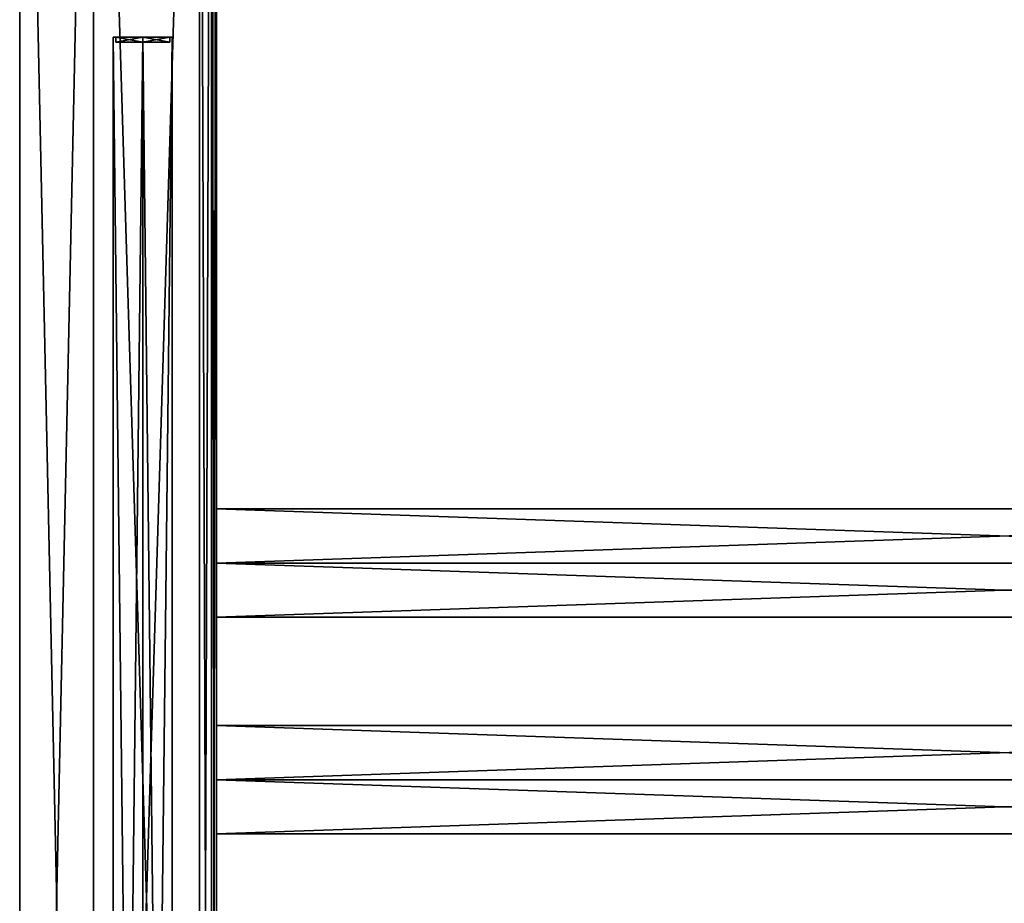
# Model space of a CAD drawing. Extents: x -200 to 200, y -433 to 356.
# Tile 213 of 256: x -200 to 0, y -1 to 178. Entities that reach past the tile are written whole.
import ezdxf

# ---------------------------------------------------------------- set-up
doc = ezdxf.new("R2010")
doc.units = 0
doc.header["$LTSCALE"] = 13.670324
for name, color, linetype in [('1', 7, 'CONTINUOUS'), ('2', 7, 'CONTINUOUS'), ('23', 7, 'CONTINUOUS'), ('24', 7, 'CONTINUOUS'), ('25', 7, 'CONTINUOUS'), ('26', 7, 'CONTINUOUS'), ('28', 7, 'CONTINUOUS'), ('30', 7, 'CONTINUOUS'), ('31', 7, 'CONTINUOUS'), ('32', 7, 'CONTINUOUS'), ('4417', 7, 'CONTINUOUS'), ('4418', 7, 'CONTINUOUS'), ('4419', 7, 'CONTINUOUS'), ('4450', 7, 'CONTINUOUS'), ('4451', 7, 'CONTINUOUS'), ('4452', 7, 'CONTINUOUS')]:
    doc.layers.add(name, color=color, linetype=linetype)

msp = doc.modelspace()

# ---------------------------------------------------------------- linework, layer by layer
at = {"layer": '1', "color": 7, "linetype": 'CONTINUOUS'}
for points in [[(-163.5, -349.2, -15), (-185, 349.2, -15), (-163.5, 349.2, -15), (-163.5, -349.2, -15)], [(-185, -349.2, -15), (-185, 349.2, -15), (-163.5, -349.2, -15), (-185, -349.2, -15)]]:
    msp.add_3dface(points, dxfattribs=at)
at = {"layer": '2', "color": 7, "linetype": 'CONTINUOUS'}
for points in [[(-185, -349.2, 15), (-163.5, 349.2, 15), (-185, 349.2, 15), (-185, -349.2, 15)], [(-163.5, -349.2, 15), (-163.5, 349.2, 15), (-185, -349.2, 15), (-163.5, -349.2, 15)]]:
    msp.add_3dface(points, dxfattribs=at)
at = {"layer": '23', "color": 7, "linetype": 'CONTINUOUS'}
for points in [[(160, 24, 11), (160, 35), (-160, 24, 11), (160, 24, 11)], [(160, 35), (-160, 35), (-160, 24, 11), (160, 35)], [(160, 13), (160, 24, 11), (-160, 13), (160, 13)], [(160, 24, 11), (-160, 24, 11), (-160, 13), (160, 24, 11)]]:
    msp.add_3dface(points, dxfattribs=at)
at = {"layer": '24', "color": 7, "linetype": 'CONTINUOUS'}
for points in [[(160, 35), (160, 24, -11), (-160, 35), (160, 35)], [(-160, 35), (160, 24, -11), (-160, 24, -11), (-160, 35)], [(160, 13), (-160, 13), (-160, 24, -11), (160, 13)], [(160, 24, -11), (160, 13), (-160, 24, -11), (160, 24, -11)]]:
    msp.add_3dface(points, dxfattribs=at)
at = {"layer": '25', "color": 7, "linetype": 'CONTINUOUS'}
for points in [[(160, 79), (-160, 79), (-160, 68, 11), (160, 79)], [(160, 68, 11), (160, 79), (-160, 68, 11), (160, 68, 11)], [(160, 68, 11), (-160, 68, 11), (-160, 57), (160, 68, 11)], [(160, 57), (160, 68, 11), (-160, 57), (160, 57)]]:
    msp.add_3dface(points, dxfattribs=at)
at = {"layer": '26', "color": 7, "linetype": 'CONTINUOUS'}
for points in [[(-160, 79), (160, 68, -11), (-160, 68, -11), (-160, 79)], [(160, 79), (160, 68, -11), (-160, 79), (160, 79)], [(160, 68, -11), (160, 57), (-160, 68, -11), (160, 68, -11)], [(160, 57), (-160, 57), (-160, 68, -11), (160, 57)]]:
    msp.add_3dface(points, dxfattribs=at)
at = {"layer": '28', "color": 7, "linetype": 'CONTINUOUS'}
for points in [[(-160, -349.2, 11.5), (-160, 24, 11), (-160, 349.2, 11.5), (-160, -349.2, 11.5)], [(-160, 68, 11), (-160, 349.2, 11.5), (-160, 24, 11), (-160, 68, 11)], [(-160, 196, 11), (-160, 349.2, 11.5), (-160, 68, 11), (-160, 196, 11)], [(-160, 349.2, -11.5), (-160, -20, -11), (-160, -349.2, -11.5), (-160, 349.2, -11.5)], [(-160, -20, -11), (-160, 349.2, -11.5), (-160, 24, -11), (-160, -20, -11)], [(-160, 24, -11), (-160, 349.2, -11.5), (-160, 68, -11), (-160, 24, -11)], [(-160, 68, -11), (-160, 349.2, -11.5), (-160, 196, -11), (-160, 68, -11)], [(-160, 196, 11), (-160, 68, 11), (-160, 185), (-160, 196, 11)], [(-160, 79), (-160, 196, -11), (-160, 185), (-160, 79)], [(-160, 79), (-160, 68, -11), (-160, 196, -11), (-160, 79)], [(-160, 68, 11), (-160, 79), (-160, 185), (-160, 68, 11)], [(-160, 68, 11), (-160, 24, 11), (-160, 57), (-160, 68, 11)], [(-160, 57), (-160, 35), (-160, 68, -11), (-160, 57)], [(-160, 35), (-160, 24, -11), (-160, 68, -11), (-160, 35)], [(-160, 24, 11), (-160, 35), (-160, 57), (-160, 24, 11)], [(-160, -349.2, 11.5), (-160, -20, 11), (-160, 24, 11), (-160, -349.2, 11.5)], [(-160, 24, 11), (-160, -20, 11), (-160, 13), (-160, 24, 11)], [(-160, 13), (-160, -9), (-160, 24, -11), (-160, 13)], [(-160, -9), (-160, -20, -11), (-160, 24, -11), (-160, -9)], [(-160, -20, 11), (-160, -9), (-160, 13), (-160, -20, 11)]]:
    msp.add_3dface(points, dxfattribs=at)
at = {"layer": '30', "color": 7, "linetype": 'CONTINUOUS'}
for points in [[(-185, -349.2, 15), (-185, 349.2, 15), (-200, 349.2), (-185, -349.2, 15)], [(-200, -349.2), (-185, -349.2, 15), (-200, 349.2), (-200, -349.2)], [(-185, 349.2, -15), (-200, -349.2), (-200, 349.2), (-185, 349.2, -15)], [(-185, 349.2, -15), (-185, -349.2, -15), (-200, -349.2), (-185, 349.2, -15)]]:
    msp.add_3dface(points, dxfattribs=at)
at = {"layer": '31', "color": 7, "linetype": 'CONTINUOUS'}
for points in [[(-163.5, 349.2, 15), (-163.5, -349.2, 15), (-161.03, -349.2, 13.97), (-163.5, 349.2, 15)], [(-163.5, 349.2, 15), (-161.03, -349.2, 13.97), (-161.03, 349.2, 13.97), (-163.5, 349.2, 15)], [(-160, -349.2, 11.5), (-160, 349.2, 11.5), (-161.03, 349.2, 13.97), (-160, -349.2, 11.5)], [(-161.03, -349.2, 13.97), (-160, -349.2, 11.5), (-161.03, 349.2, 13.97), (-161.03, -349.2, 13.97)]]:
    msp.add_3dface(points, dxfattribs=at)
at = {"layer": '32', "color": 7, "linetype": 'CONTINUOUS'}
for points in [[(-161.03, -349.2, -13.97), (-163.5, -349.2, -15), (-161.03, 349.2, -13.97), (-161.03, -349.2, -13.97)], [(-163.5, -349.2, -15), (-163.5, 349.2, -15), (-161.03, 349.2, -13.97), (-163.5, -349.2, -15)], [(-160, 349.2, -11.5), (-160, -349.2, -11.5), (-161.03, -349.2, -13.97), (-160, 349.2, -11.5)], [(-160, 349.2, -11.5), (-161.03, -349.2, -13.97), (-161.03, 349.2, -13.97), (-160, 349.2, -11.5)]]:
    msp.add_3dface(points, dxfattribs=at)
at = {"layer": '4417', "linetype": 'CONTINUOUS'}
for points in [[(-181, 174.8), (-175, 174.8, 6), (-180.5, 174.8), (-181, 174.8)], [(-175, 174.8, -6), (-181, 174.8), (-175, 174.8, -5.5), (-175, 174.8, -6)], [(-175, 174.8, -5.5), (-181, 174.8), (-180.5, 174.8), (-175, 174.8, -5.5)], [(-175, 174.8, 6), (-175, 174.8, 5.5), (-180.5, 174.8), (-175, 174.8, 6)], [(-175, 174.8, 6), (-169, 174.8), (-175, 174.8, 5.5), (-175, 174.8, 6)], [(-169, 174.8), (-175, 174.8, -6), (-169.5, 174.8), (-169, 174.8)], [(-169.5, 174.8), (-175, 174.8, -6), (-175, 174.8, -5.5), (-169.5, 174.8)], [(-175, 174.8, 5.5), (-169, 174.8), (-169.5, 174.8), (-175, 174.8, 5.5)]]:
    msp.add_3dface(points, dxfattribs=at)
at = {"layer": '4418', "linetype": 'CONTINUOUS'}
for points in [[(-175, 174.8, 6), (-169, -350.2), (-169, 174.8), (-175, 174.8, 6)], [(-175, -350.2, -6), (-175, 174.8, -6), (-169, 174.8), (-175, -350.2, -6)], [(-169, -350.2), (-175, -350.2, -6), (-169, 174.8), (-169, -350.2)], [(-175, -350.2, 6), (-169, -350.2), (-175, 174.8, 6), (-175, -350.2, 6)]]:
    msp.add_3dface(points, dxfattribs=at)
at = {"layer": '4419', "linetype": 'CONTINUOUS'}
for points in [[(-175, -350.2, -6), (-181, -350.2), (-175, 174.8, -6), (-175, -350.2, -6)], [(-181, -350.2), (-181, 174.8), (-175, 174.8, -6), (-181, -350.2)], [(-181, -350.2), (-175, -350.2, 6), (-181, 174.8), (-181, -350.2)], [(-175, -350.2, 6), (-175, 174.8, 6), (-181, 174.8), (-175, -350.2, 6)]]:
    msp.add_3dface(points, dxfattribs=at)
at = {"layer": '4450', "linetype": 'CONTINUOUS'}
for points in [[(-180.5, 173.8), (-175, 173.8, 5.5), (-175, 173.8, -5.5), (-180.5, 173.8)], [(-175, 173.8, -5.5), (-175, 173.8, 5.5), (-169.5, 173.8), (-175, 173.8, -5.5)]]:
    msp.add_3dface(points, dxfattribs=at)
at = {"layer": '4451', "linetype": 'CONTINUOUS'}
for points in [[(-180.5, 174.8), (-175, 174.8, 5.5), (-180.5, 173.8), (-180.5, 174.8)], [(-175, 174.8, 5.5), (-175, 173.8, 5.5), (-180.5, 173.8), (-175, 174.8, 5.5)], [(-180.5, 174.8), (-180.5, 173.8), (-175, 173.8, -5.5), (-180.5, 174.8)], [(-175, 174.8, -5.5), (-180.5, 174.8), (-175, 173.8, -5.5), (-175, 174.8, -5.5)]]:
    msp.add_3dface(points, dxfattribs=at)
at = {"layer": '4452', "linetype": 'CONTINUOUS'}
for points in [[(-175, 173.8, 5.5), (-169.5, 174.8), (-169.5, 173.8), (-175, 173.8, 5.5)], [(-175, 174.8, -5.5), (-175, 173.8, -5.5), (-169.5, 173.8), (-175, 174.8, -5.5)], [(-169.5, 174.8), (-175, 174.8, -5.5), (-169.5, 173.8), (-169.5, 174.8)], [(-175, 174.8, 5.5), (-169.5, 174.8), (-175, 173.8, 5.5), (-175, 174.8, 5.5)]]:
    msp.add_3dface(points, dxfattribs=at)

doc.saveas('drawing.dxf')
